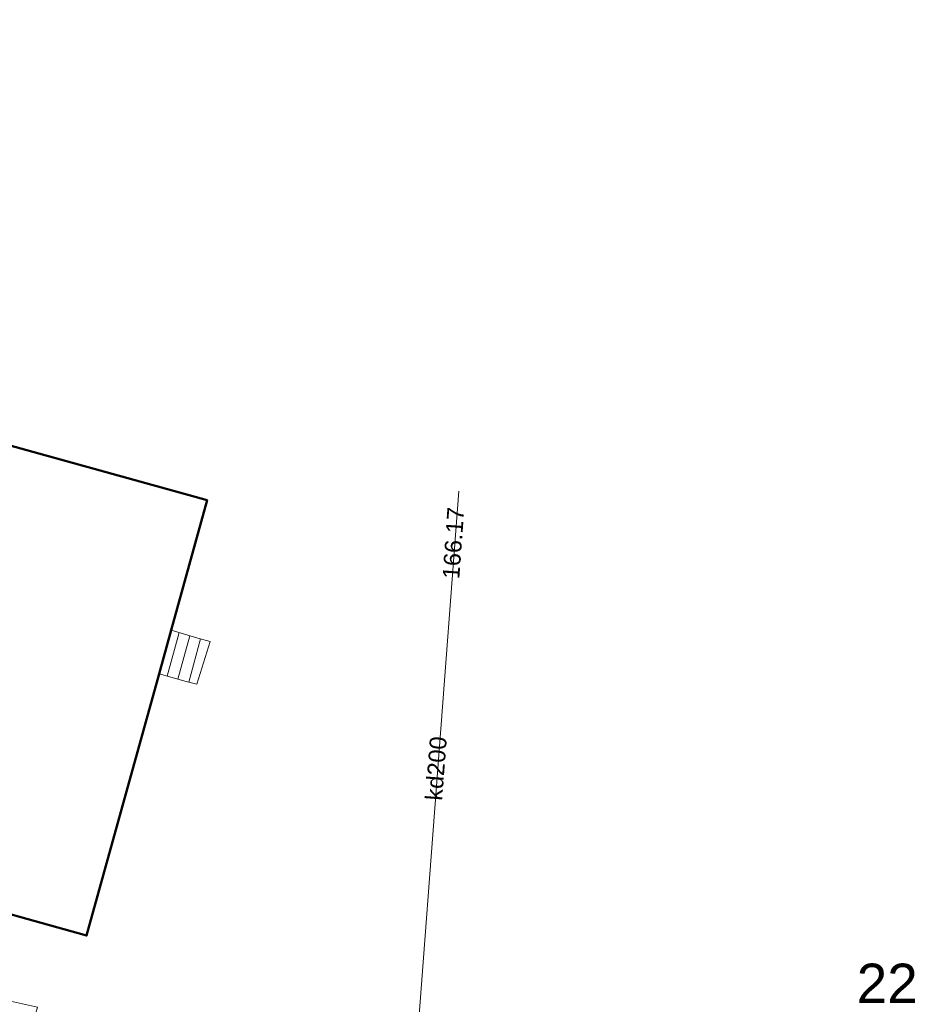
# Model space of a CAD drawing. Extents: x 7503703 to 7518012, y 5690450 to 5705715.
# Tile 37 of 50: x 7512654 to 7512694, y 5696954 to 5696997. Entities that reach past the tile are written whole.
import ezdxf
from ezdxf.enums import TextEntityAlignment as Align

# ---------------------------------------------------------------- set-up
doc = ezdxf.new("R2010")
doc.units = 0
doc.linetypes.add('PRZER3-1', pattern=[2, 1.5, -0.5])
for name, color, linetype, lineweight in [('EGBS', 7, 'CONTINUOUS', 18), ('EGBU', 7, 'CONTINUOUS', 50), ('GESGPB_O', 7, 'CONTINUOUS', 35), ('GUPPRZ_O', 7, 'CONTINUOUS', 18), ('OTKU', 7, 'CONTINUOUS', 18)]:
    doc.layers.add(name, color=color, linetype=linetype, lineweight=lineweight)
doc.layers.add('SUKP', color=36, linetype='CONTINUOUS', lineweight=18, true_color=0x803300)
doc.layers.add('SUKP_O', color=36, linetype='CONTINUOUS', lineweight=18, true_color=0x803300)
doc.styles.add('Arial', font='arial.ttf')

msp = doc.modelspace()

# ---------------------------------------------------------------- linework, layer by layer
at = {"layer": 'EGBS', "color": 7, "linetype": 'Continuous', "lineweight": 18, "elevation": 10.18}
msp.add_lwpolyline([(7512661.63, 5696967.76), (7512661.15, 5696967.89), (7512659.95, 5696968.22), (7512660.49, 5696970.17), (7512661.67, 5696969.82), (7512662.22, 5696969.67)], close=True, dxfattribs=at)
for points in [[(7512660.308, 5696968.122), (7512660.842, 5696970.066)], [(7512660.79, 5696967.989), (7512661.322, 5696969.923)], [(7512661.272, 5696967.857), (7512661.794, 5696969.786)]]:
    msp.add_lwpolyline(points, dxfattribs=at)
at = {"layer": 'EGBU', "color": 18, "linetype": 'Continuous', "lineweight": 50, "true_color": 0x0a0909, "elevation": 10.18}
msp.add_lwpolyline([(7512633.86, 5697001.01), (7512628.1, 5696980.79), (7512637.32, 5696978.21), (7512638.51, 5696982.5), (7512662.09, 5696975.96), (7512660.49, 5696970.17), (7512659.95, 5696968.22), (7512656.72, 5696956.56), (7512633.15, 5696963.15), (7512635.22, 5696970.62), (7512635.37, 5696971.18), (7512636.32, 5696974.58), (7512627.33, 5696977.09), (7512624.27, 5696977.95), (7512614.79, 5696943.74), (7512613.84, 5696940.31), (7512612.25, 5696934.56), (7512600.16, 5696937.97), (7512605.91, 5696958.69), (7512607.4, 5696964.05), (7512618.83, 5697005.21)], dxfattribs=at)
at = {"layer": 'OTKU', "color": 7, "linetype": 'PRZER3-1', "lineweight": 18, "elevation": 10.18}
msp.add_lwpolyline([(7512628.91, 5696929.19), (7512633.77, 5696946.51), (7512651.24, 5696941.54), (7512654.53, 5696953.37), (7512632.202, 5696958.403), (7512629.748, 5696949.75), (7512623.798, 5696930.099), (7512624.611, 5696929.693)], close=True, dxfattribs=at)
at = {"layer": 'SUKP', "color": 36, "linetype": 'Continuous', "lineweight": 18, "true_color": 0x803300, "elevation": 10.14}
msp.add_lwpolyline([(7512673.31, 5696976.36), (7512671.43, 5696951.65), (7512671.872, 5696934.379)], dxfattribs=at)

# ---------------------------------------------------------------- texts
at = {"layer": 'GESGPB_O', "color": 7, "linetype": 'Continuous', "lineweight": 0, "style": 'Arial'}
msp.add_text('22', height=1.75, dxfattribs=at).set_placement((7512692.387, 5696953.563, 10.8), align=Align.CENTER)
at = {"layer": 'GUPPRZ_O', "color": 36, "linetype": 'Continuous', "lineweight": 0, "true_color": 0x803300, "style": 'Arial'}
msp.add_text('166.17', height=0.75, rotation=85.9163, dxfattribs=at).set_placement((7512673.549, 5696975.622, 10.8), align=Align.RIGHT)
at = {"layer": 'SUKP_O', "color": 36, "linetype": 'Continuous', "lineweight": 0, "true_color": 0x803300, "style": 'Arial'}
msp.add_text('kd200', height=0.75, rotation=85.6492, dxfattribs=at).set_placement((7512672.663, 5696963.983, 10.8), align=Align.CENTER)

doc.saveas('drawing.dxf')
